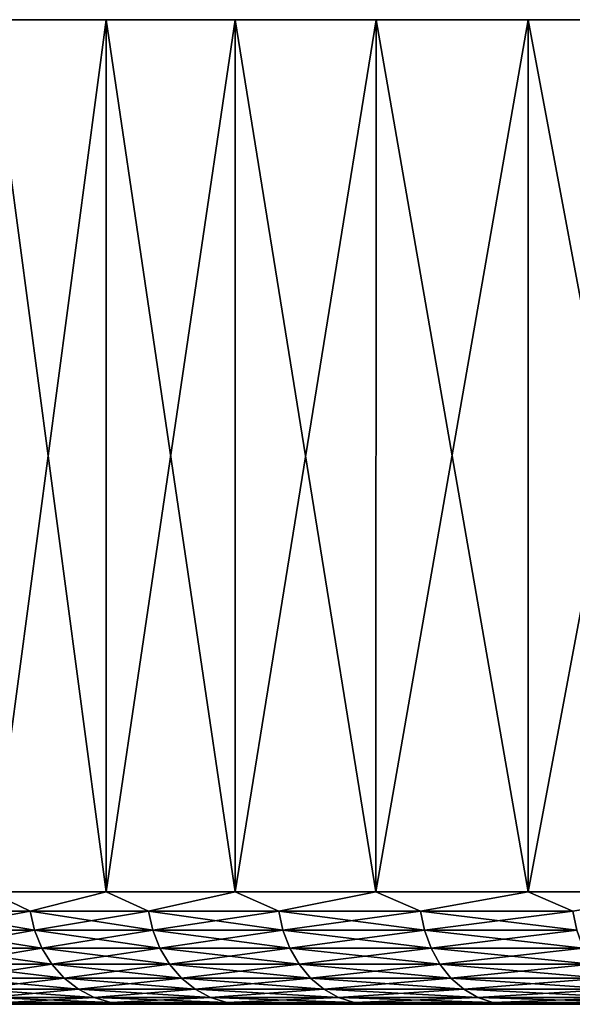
# Model space of a CAD drawing. Header units: metres. Extents: x -30 to 30, y -95 to 0.
# Tile 46 of 57: x -26.6 to -22.7, y -7 to 0. Entities that reach past the tile are written whole.
import ezdxf

# ---------------------------------------------------------------- set-up
doc = ezdxf.new("R2010")
doc.units = ezdxf.units.M
doc.layers.add('solid_122542', color=7, linetype='CONTINUOUS')

msp = doc.modelspace()

# ---------------------------------------------------------------- linework, layer by layer
at = {"layer": 'solid_122542'}
for points in [[(-26.808973, -6.2, 13.463988), (-25.980755, -6.2, 15.000013), (-26.808298, 0, 13.464624)], [(-26.808298, 0, -13.464624), (-26.808298, 0, 13.464624), (-25.980762, 0, 15)], [(-25.980755, -6.2, 15.000013), (-25.980762, 0, 15), (-26.808298, 0, 13.464624)], [(-25.980762, 0, -15), (-26.808298, 0, -13.464624), (-25.980762, 0, 15)], [(-25.980762, 0, -15), (-25.980762, 0, 15), (-25.064856, 0, 16.484354)], [(-25.064625, -6.2, 16.485285), (-25.064856, 0, 16.484354), (-25.980762, 0, 15)], [(-25.064856, 0, -16.484354), (-25.980762, 0, -15), (-25.064856, 0, 16.484354)], [(-25.980755, -6.2, 15.000013), (-25.064625, -6.2, 16.485285), (-25.980762, 0, 15)], [(-25.064856, 0, -16.484354), (-25.064856, 0, 16.484354), (-24.062599, 0, 17.915949)], [(-24.063684, -6.2, 17.914774), (-24.062599, 0, 17.915949), (-25.064856, 0, 16.484354)], [(-24.062599, 0, -17.915949), (-25.064856, 0, -16.484354), (-24.062599, 0, 17.915949)], [(-25.064625, -6.2, 16.485285), (-24.063684, -6.2, 17.914774), (-25.064856, 0, 16.484354)], [(-24.063684, -6.2, 17.914774), (-22.981319, -6.2, 19.283644), (-24.062599, 0, 17.915949)], [(-24.062599, 0, -17.915949), (-24.062599, 0, 17.915949), (-22.982246, 0, 19.28237)], [(-22.981319, -6.2, 19.283644), (-22.982246, 0, 19.28237), (-24.062599, 0, 17.915949)], [(-22.982246, 0, -19.28237), (-24.062599, 0, -17.915949), (-22.982246, 0, 19.28237)], [(-22.982246, 0, -19.28237), (-22.982246, 0, 19.28237), (-21.820644, 0, 20.587349)], [(-21.821194, -6.2, 20.587265), (-21.820644, 0, 20.587349), (-22.982246, 0, 19.28237)], [(-21.820644, 0, -20.587349), (-22.982246, 0, -19.28237), (-21.820644, 0, 20.587349)], [(-22.981319, -6.2, 19.283644), (-21.821194, -6.2, 20.587265), (-22.982246, 0, 19.28237)], [(-26.808973, -6.2, -13.463988), (-26.808298, 0, -13.464624), (-25.980762, 0, -15)], [(-25.980755, -6.2, -15.000013), (-26.808973, -6.2, -13.463988), (-25.980762, 0, -15)], [(-25.980755, -6.2, -15.000013), (-25.980762, 0, -15), (-25.064856, 0, -16.484354)], [(-25.064625, -6.2, -16.485285), (-25.980755, -6.2, -15.000013), (-25.064856, 0, -16.484354)], [(-25.064625, -6.2, -16.485285), (-25.064856, 0, -16.484354), (-24.062599, 0, -17.915949)], [(-24.063684, -6.2, -17.914774), (-25.064625, -6.2, -16.485285), (-24.062599, 0, -17.915949)], [(-24.063684, -6.2, -17.914774), (-24.062599, 0, -17.915949), (-22.982246, 0, -19.28237)], [(-22.981319, -6.2, -19.283644), (-24.063684, -6.2, -17.914774), (-22.982246, 0, -19.28237)], [(-22.981319, -6.2, -19.283644), (-22.982246, 0, -19.28237), (-21.820644, 0, -20.587349)], [(-21.821194, -6.2, -20.587265), (-22.981319, -6.2, -19.283644), (-21.820644, 0, -20.587349)], [(-26.522238, -6.338919, 13.994348), (-26.808973, -6.2, 13.463988), (-27.277905, -6.338919, 12.457401)], [(-27.277905, -6.338919, -12.457401), (-26.808973, -6.2, -13.463988), (-26.522238, -6.338919, -13.994348)], [(-26.522238, -6.338919, 13.994348), (-25.980755, -6.2, 15.000013), (-26.808973, -6.2, 13.463988)], [(-26.522238, -6.338919, -13.994348), (-26.808973, -6.2, -13.463988), (-25.980755, -6.2, -15.000013)], [(-25.680063, -6.338919, 15.485647), (-25.980755, -6.2, 15.000013), (-26.522238, -6.338919, 13.994348)], [(-26.522238, -6.338919, -13.994348), (-25.980755, -6.2, -15.000013), (-25.680063, -6.338919, -15.485647)], [(-25.680063, -6.338919, 15.485647), (-25.064625, -6.2, 16.485285), (-25.980755, -6.2, 15.000013)], [(-25.680063, -6.338919, -15.485647), (-25.980755, -6.2, -15.000013), (-25.064625, -6.2, -16.485285)], [(-24.754124, -6.338919, 16.926437), (-25.064625, -6.2, 16.485285), (-25.680063, -6.338919, 15.485647)], [(-25.680063, -6.338919, -15.485647), (-25.064625, -6.2, -16.485285), (-24.754124, -6.338919, -16.926437)], [(-24.754124, -6.338919, 16.926437), (-24.063684, -6.2, 17.914774), (-25.064625, -6.2, 16.485285)], [(-24.754124, -6.338919, -16.926437), (-25.064625, -6.2, -16.485285), (-24.063684, -6.2, -17.914774)], [(-23.747442, -6.338919, 18.312016), (-24.063684, -6.2, 17.914774), (-24.754124, -6.338919, 16.926437)], [(-24.754124, -6.338919, -16.926437), (-24.063684, -6.2, -17.914774), (-23.747442, -6.338919, -18.312016)], [(-23.747442, -6.338919, 18.312016), (-22.981319, -6.2, 19.283644), (-24.063684, -6.2, 17.914774)], [(-23.747442, -6.338919, -18.312016), (-24.063684, -6.2, -17.914774), (-22.981319, -6.2, -19.283644)], [(-22.663301, -6.338919, 19.637863), (-22.981319, -6.2, 19.283644), (-23.747442, -6.338919, 18.312016)], [(-23.747442, -6.338919, -18.312016), (-22.981319, -6.2, -19.283644), (-22.663301, -6.338919, -19.637863)], [(-22.663301, -6.338919, 19.637863), (-21.821194, -6.2, 20.587265), (-22.981319, -6.2, 19.283644)], [(-22.663301, -6.338919, -19.637863), (-22.981319, -6.2, -19.283644), (-21.821194, -6.2, -20.587265)], [(-27.277905, -6.338919, -12.457401), (-26.522238, -6.338919, -13.994348), (-27.245029, -6.473747, -12.442389)], [(-27.277905, -6.338919, 12.457401), (-27.245029, -6.473747, 12.442389), (-26.490276, -6.473747, 13.977483)], [(-26.522238, -6.338919, 13.994348), (-27.277905, -6.338919, 12.457401), (-26.490276, -6.473747, 13.977483)], [(-26.522238, -6.338919, -13.994348), (-26.490276, -6.473747, -13.977483), (-27.245029, -6.473747, -12.442389)], [(-26.522238, -6.338919, -13.994348), (-25.680063, -6.338919, -15.485647), (-26.490276, -6.473747, -13.977483)], [(-26.522238, -6.338919, 13.994348), (-26.490276, -6.473747, 13.977483), (-25.649115, -6.473747, 15.466985)], [(-25.680063, -6.338919, 15.485647), (-26.522238, -6.338919, 13.994348), (-25.649115, -6.473747, 15.466985)], [(-25.680063, -6.338919, -15.485647), (-25.649115, -6.473747, -15.466985), (-26.490276, -6.473747, -13.977483)], [(-25.680063, -6.338919, -15.485647), (-24.754124, -6.338919, -16.926437), (-25.649115, -6.473747, -15.466985)], [(-25.680063, -6.338919, 15.485647), (-25.649115, -6.473747, 15.466985), (-24.724293, -6.473747, 16.906038)], [(-24.754124, -6.338919, 16.926437), (-25.680063, -6.338919, 15.485647), (-24.724293, -6.473747, 16.906038)], [(-24.754124, -6.338919, -16.926437), (-24.724293, -6.473747, -16.906038), (-25.649115, -6.473747, -15.466985)], [(-24.754124, -6.338919, -16.926437), (-23.747442, -6.338919, -18.312016), (-24.724293, -6.473747, -16.906038)], [(-24.754124, -6.338919, 16.926437), (-24.724293, -6.473747, 16.906038), (-23.718824, -6.473747, 18.289946)], [(-23.747442, -6.338919, 18.312016), (-24.754124, -6.338919, 16.926437), (-23.718824, -6.473747, 18.289946)], [(-23.747442, -6.338919, -18.312016), (-23.718824, -6.473747, -18.289946), (-24.724293, -6.473747, -16.906038)], [(-23.747442, -6.338919, -18.312016), (-22.663301, -6.338919, -19.637863), (-23.718824, -6.473747, -18.289946)], [(-23.747442, -6.338919, 18.312016), (-23.718824, -6.473747, 18.289946), (-22.63599, -6.473747, 19.614197)], [(-22.663301, -6.338919, 19.637863), (-23.747442, -6.338919, 18.312016), (-22.63599, -6.473747, 19.614197)], [(-22.663301, -6.338919, -19.637863), (-22.63599, -6.473747, -19.614197), (-23.718824, -6.473747, -18.289946)], [(-27.245029, -6.473747, -12.442389), (-26.490276, -6.473747, -13.977483), (-27.191339, -6.600242, -12.417869)], [(-27.245029, -6.473747, 12.442389), (-27.191339, -6.600242, 12.417869), (-26.43807, -6.600242, 13.949937)], [(-26.490276, -6.473747, 13.977483), (-27.245029, -6.473747, 12.442389), (-26.43807, -6.600242, 13.949937)], [(-26.490276, -6.473747, -13.977483), (-26.43807, -6.600242, -13.949937), (-27.191339, -6.600242, -12.417869)], [(-26.490276, -6.473747, -13.977483), (-25.649115, -6.473747, -15.466985), (-26.43807, -6.600242, -13.949937)], [(-26.490276, -6.473747, 13.977483), (-26.43807, -6.600242, 13.949937), (-25.598568, -6.600242, 15.436504)], [(-25.649115, -6.473747, 15.466985), (-26.490276, -6.473747, 13.977483), (-25.598568, -6.600242, 15.436504)], [(-25.649115, -6.473747, -15.466985), (-25.598568, -6.600242, -15.436504), (-26.43807, -6.600242, -13.949937)], [(-25.649115, -6.473747, -15.466985), (-24.724293, -6.473747, -16.906038), (-25.598568, -6.600242, -15.436504)], [(-25.649115, -6.473747, 15.466985), (-25.598568, -6.600242, 15.436504), (-24.675568, -6.600242, 16.872721)], [(-24.724293, -6.473747, 16.906038), (-25.649115, -6.473747, 15.466985), (-24.675568, -6.600242, 16.872721)], [(-24.724293, -6.473747, -16.906038), (-24.675568, -6.600242, -16.872721), (-25.598568, -6.600242, -15.436504)], [(-24.724293, -6.473747, -16.906038), (-23.718824, -6.473747, -18.289946), (-24.675568, -6.600242, -16.872721)], [(-24.724293, -6.473747, 16.906038), (-24.675568, -6.600242, 16.872721), (-23.672081, -6.600242, 18.253902)], [(-23.718824, -6.473747, 18.289946), (-24.724293, -6.473747, 16.906038), (-23.672081, -6.600242, 18.253902)], [(-23.718824, -6.473747, -18.289946), (-23.672081, -6.600242, -18.253902), (-24.675568, -6.600242, -16.872721)], [(-23.718824, -6.473747, -18.289946), (-22.63599, -6.473747, -19.614197), (-23.672081, -6.600242, -18.253902)], [(-23.718824, -6.473747, 18.289946), (-23.672081, -6.600242, 18.253902), (-22.591381, -6.600242, 19.575542)], [(-22.63599, -6.473747, 19.614197), (-23.718824, -6.473747, 18.289946), (-22.591381, -6.600242, 19.575542)], [(-22.63599, -6.473747, -19.614197), (-22.591381, -6.600242, -19.575542), (-23.672081, -6.600242, -18.253902)], [(-27.191339, -6.600242, -12.417869), (-26.43807, -6.600242, -13.949937), (-27.118464, -6.714551, -12.384587)], [(-27.191339, -6.600242, 12.417869), (-27.118464, -6.714551, 12.384587), (-26.367216, -6.714551, 13.912551)], [(-26.43807, -6.600242, 13.949937), (-27.191339, -6.600242, 12.417869), (-26.367216, -6.714551, 13.912551)], [(-26.43807, -6.600242, -13.949937), (-26.367216, -6.714551, -13.912551), (-27.118464, -6.714551, -12.384587)], [(-26.43807, -6.600242, -13.949937), (-25.598568, -6.600242, -15.436504), (-26.367216, -6.714551, -13.912551)], [(-26.43807, -6.600242, 13.949937), (-26.367216, -6.714551, 13.912551), (-25.529963, -6.714551, 15.395134)], [(-25.598568, -6.600242, 15.436504), (-26.43807, -6.600242, 13.949937), (-25.529963, -6.714551, 15.395134)], [(-25.598568, -6.600242, -15.436504), (-25.529963, -6.714551, -15.395134), (-26.367216, -6.714551, -13.912551)], [(-25.598568, -6.600242, -15.436504), (-24.675568, -6.600242, -16.872721), (-25.529963, -6.714551, -15.395134)], [(-25.598568, -6.600242, 15.436504), (-25.529963, -6.714551, 15.395134), (-24.609436, -6.714551, 16.827501)], [(-24.675568, -6.600242, 16.872721), (-25.598568, -6.600242, 15.436504), (-24.609436, -6.714551, 16.827501)], [(-24.675568, -6.600242, -16.872721), (-24.609436, -6.714551, -16.827501), (-25.529963, -6.714551, -15.395134)], [(-24.675568, -6.600242, -16.872721), (-23.672081, -6.600242, -18.253902), (-24.609436, -6.714551, -16.827501)], [(-24.675568, -6.600242, 16.872721), (-24.609436, -6.714551, 16.827501), (-23.608639, -6.714551, 18.204981)], [(-23.672081, -6.600242, 18.253902), (-24.675568, -6.600242, 16.872721), (-23.608639, -6.714551, 18.204981)], [(-23.672081, -6.600242, -18.253902), (-23.608639, -6.714551, -18.204981), (-24.609436, -6.714551, -16.827501)], [(-23.672081, -6.600242, -18.253902), (-22.591381, -6.600242, -19.575542), (-23.608639, -6.714551, -18.204981)], [(-23.672081, -6.600242, 18.253902), (-23.608639, -6.714551, 18.204981), (-22.530834, -6.714551, 19.523079)], [(-22.591381, -6.600242, 19.575542), (-23.672081, -6.600242, 18.253902), (-22.530834, -6.714551, 19.523079)], [(-22.591381, -6.600242, -19.575542), (-22.530834, -6.714551, -19.523079), (-23.608639, -6.714551, -18.204981)], [(-27.118464, -6.714551, -12.384587), (-26.367216, -6.714551, -13.912551), (-27.028625, -6.813194, -12.343559)], [(-27.118464, -6.714551, 12.384587), (-27.028625, -6.813194, 12.343559), (-26.279865, -6.813194, 13.866461)], [(-26.367216, -6.714551, 13.912551), (-27.118464, -6.714551, 12.384587), (-26.279865, -6.813194, 13.866461)], [(-26.367216, -6.714551, -13.912551), (-26.279865, -6.813194, -13.866461), (-27.028625, -6.813194, -12.343559)], [(-26.367216, -6.714551, -13.912551), (-25.529963, -6.714551, -15.395134), (-26.279865, -6.813194, -13.866461)], [(-26.367216, -6.714551, 13.912551), (-26.279865, -6.813194, 13.866461), (-25.445385, -6.813194, 15.344132)], [(-25.529963, -6.714551, 15.395134), (-26.367216, -6.714551, 13.912551), (-25.445385, -6.813194, 15.344132)], [(-25.529963, -6.714551, -15.395134), (-25.445385, -6.813194, -15.344132), (-26.279865, -6.813194, -13.866461)], [(-25.529963, -6.714551, -15.395134), (-24.609436, -6.714551, -16.827501), (-25.445385, -6.813194, -15.344132)], [(-25.529963, -6.714551, 15.395134), (-25.445385, -6.813194, 15.344132), (-24.527908, -6.813194, 16.771753)], [(-24.609436, -6.714551, 16.827501), (-25.529963, -6.714551, 15.395134), (-24.527908, -6.813194, 16.771753)], [(-24.609436, -6.714551, -16.827501), (-24.527908, -6.813194, -16.771753), (-25.445385, -6.813194, -15.344132)], [(-24.609436, -6.714551, -16.827501), (-23.608639, -6.714551, -18.204981), (-24.527908, -6.813194, -16.771753)], [(-24.609436, -6.714551, 16.827501), (-24.527908, -6.813194, 16.771753), (-23.530426, -6.813194, 18.14467)], [(-23.608639, -6.714551, 18.204981), (-24.609436, -6.714551, 16.827501), (-23.530426, -6.813194, 18.14467)], [(-23.608639, -6.714551, -18.204981), (-23.530426, -6.813194, -18.14467), (-24.527908, -6.813194, -16.771753)], [(-23.608639, -6.714551, -18.204981), (-22.530834, -6.714551, -19.523079), (-23.530426, -6.813194, -18.14467)], [(-23.608639, -6.714551, 18.204981), (-23.530426, -6.813194, 18.14467), (-22.456194, -6.813194, 19.458403)], [(-22.530834, -6.714551, 19.523079), (-23.608639, -6.714551, 18.204981), (-22.456194, -6.813194, 19.458403)], [(-22.530834, -6.714551, -19.523079), (-22.456194, -6.813194, -19.458403), (-23.530426, -6.813194, -18.14467)], [(-27.028625, -6.813194, -12.343559), (-26.279865, -6.813194, -13.866461), (-26.924557, -6.893169, -12.296033)], [(-27.028625, -6.813194, 12.343559), (-26.924557, -6.893169, 12.296033), (-26.17868, -6.893169, 13.81307)], [(-26.279865, -6.813194, 13.866461), (-27.028625, -6.813194, 12.343559), (-26.17868, -6.893169, 13.81307)], [(-26.279865, -6.813194, -13.866461), (-26.17868, -6.893169, -13.81307), (-26.924557, -6.893169, -12.296033)], [(-26.279865, -6.813194, -13.866461), (-25.445385, -6.813194, -15.344132), (-26.17868, -6.893169, -13.81307)], [(-26.279865, -6.813194, 13.866461), (-26.17868, -6.893169, 13.81307), (-25.347414, -6.893169, 15.285052)], [(-25.445385, -6.813194, 15.344132), (-26.279865, -6.813194, 13.866461), (-25.347414, -6.893169, 15.285052)], [(-25.445385, -6.813194, -15.344132), (-25.347414, -6.893169, -15.285052), (-26.17868, -6.893169, -13.81307)], [(-25.445385, -6.813194, -15.344132), (-24.527908, -6.813194, -16.771753), (-25.347414, -6.893169, -15.285052)], [(-25.445385, -6.813194, 15.344132), (-25.347414, -6.893169, 15.285052), (-24.43347, -6.893169, 16.707178)], [(-24.527908, -6.813194, 16.771753), (-25.445385, -6.813194, 15.344132), (-24.43347, -6.893169, 16.707178)], [(-24.527908, -6.813194, -16.771753), (-24.43347, -6.893169, -16.707178), (-25.347414, -6.893169, -15.285052)], [(-24.527908, -6.813194, -16.771753), (-23.530426, -6.813194, -18.14467), (-24.43347, -6.893169, -16.707178)], [(-24.527908, -6.813194, 16.771753), (-24.43347, -6.893169, 16.707178), (-23.439827, -6.893169, 18.074808)], [(-23.530426, -6.813194, 18.14467), (-24.527908, -6.813194, 16.771753), (-23.439827, -6.893169, 18.074808)], [(-23.530426, -6.813194, -18.14467), (-23.439827, -6.893169, -18.074808), (-24.43347, -6.893169, -16.707178)], [(-23.530426, -6.813194, -18.14467), (-22.456194, -6.813194, -19.458403), (-23.439827, -6.893169, -18.074808)], [(-23.530426, -6.813194, 18.14467), (-23.439827, -6.893169, 18.074808), (-22.36973, -6.893169, 19.383482)], [(-22.456194, -6.813194, 19.458403), (-23.530426, -6.813194, 18.14467), (-22.36973, -6.893169, 19.383482)], [(-22.456194, -6.813194, -19.458403), (-22.36973, -6.893169, -19.383482), (-23.439827, -6.893169, -18.074808)], [(-26.924557, -6.893169, -12.296033), (-26.17868, -6.893169, -13.81307), (-26.809427, -6.95204, -12.243456)], [(-26.924557, -6.893169, 12.296033), (-26.809427, -6.95204, 12.243456), (-26.06674, -6.95204, 13.754006)], [(-26.17868, -6.893169, 13.81307), (-26.924557, -6.893169, 12.296033), (-26.06674, -6.95204, 13.754006)], [(-26.17868, -6.893169, -13.81307), (-26.06674, -6.95204, -13.754006), (-26.809427, -6.95204, -12.243456)], [(-26.17868, -6.893169, -13.81307), (-25.347414, -6.893169, -15.285052), (-26.06674, -6.95204, -13.754006)], [(-26.17868, -6.893169, 13.81307), (-26.06674, -6.95204, 13.754006), (-25.239029, -6.95204, 15.219694)], [(-25.347414, -6.893169, 15.285052), (-26.17868, -6.893169, 13.81307), (-25.239029, -6.95204, 15.219694)], [(-25.347414, -6.893169, -15.285052), (-25.239029, -6.95204, -15.219694), (-26.06674, -6.95204, -13.754006)], [(-25.347414, -6.893169, -15.285052), (-24.43347, -6.893169, -16.707178), (-25.239029, -6.95204, -15.219694)], [(-25.347414, -6.893169, 15.285052), (-25.239029, -6.95204, 15.219694), (-24.328991, -6.95204, 16.635738)], [(-24.43347, -6.893169, 16.707178), (-25.347414, -6.893169, 15.285052), (-24.328991, -6.95204, 16.635738)], [(-24.43347, -6.893169, -16.707178), (-24.328991, -6.95204, -16.635738), (-25.239029, -6.95204, -15.219694)], [(-24.43347, -6.893169, -16.707178), (-23.439827, -6.893169, -18.074808), (-24.328991, -6.95204, -16.635738)], [(-24.43347, -6.893169, 16.707178), (-24.328991, -6.95204, 16.635738), (-23.3396, -6.95204, 17.99752)], [(-23.439827, -6.893169, 18.074808), (-24.43347, -6.893169, 16.707178), (-23.3396, -6.95204, 17.99752)], [(-23.439827, -6.893169, -18.074808), (-23.3396, -6.95204, -17.99752), (-24.328991, -6.95204, -16.635738)], [(-23.439827, -6.893169, -18.074808), (-22.36973, -6.893169, -19.383482), (-23.3396, -6.95204, -17.99752)], [(-23.439827, -6.893169, 18.074808), (-23.3396, -6.95204, 17.99752), (-22.274078, -6.95204, 19.300598)], [(-22.36973, -6.893169, 19.383482), (-23.439827, -6.893169, 18.074808), (-22.274078, -6.95204, 19.300598)], [(-22.36973, -6.893169, -19.383482), (-22.274078, -6.95204, -19.300598), (-23.3396, -6.95204, -17.99752)], [(-26.809427, -6.95204, -12.243456), (-26.06674, -6.95204, -13.754006), (-26.686743, -6.988015, -12.187428)], [(-26.809427, -6.95204, 12.243456), (-26.686743, -6.988015, 12.187428), (-25.947454, -6.988015, 13.691066)], [(-26.06674, -6.95204, 13.754006), (-26.809427, -6.95204, 12.243456), (-25.947454, -6.988015, 13.691066)], [(-26.686743, -6.988015, -12.187428), (-26.360638, -7, -12.559334), (-26.721903, -7, -11.771459)], [(-26.721876, -7, 11.771522), (-26.721903, -7, -11.771459), (-26.360638, -7, -12.559334)], [(-26.686743, -6.988015, 12.187428), (-26.721876, -7, 11.771522), (-26.360609, -7, 12.559396)], [(-26.360609, -7, 12.559396), (-26.721876, -7, 11.771522), (-26.360638, -7, -12.559334)], [(-26.06674, -6.95204, -13.754006), (-25.947454, -6.988015, -13.691066), (-26.686743, -6.988015, -12.187428)], [(-26.686743, -6.988015, -12.187428), (-25.947454, -6.988015, -13.691066), (-26.360638, -7, -12.559334)], [(-26.686743, -6.988015, 12.187428), (-26.360609, -7, 12.559396), (-25.976192, -7, 13.336481)], [(-25.947454, -6.988015, 13.691066), (-26.686743, -6.988015, 12.187428), (-25.976192, -7, 13.336481)], [(-25.947454, -6.988015, -13.691066), (-25.976225, -7, -13.33642), (-26.360638, -7, -12.559334)], [(-26.360609, -7, 12.559396), (-26.360638, -7, -12.559334), (-25.976225, -7, -13.33642)], [(-25.976192, -7, 13.336481), (-26.360609, -7, 12.559396), (-25.976225, -7, -13.33642)], [(-26.06674, -6.95204, -13.754006), (-25.239029, -6.95204, -15.219694), (-25.947454, -6.988015, -13.691066)], [(-26.06674, -6.95204, 13.754006), (-25.947454, -6.988015, 13.691066), (-25.123529, -6.988015, 15.150046)], [(-25.239029, -6.95204, 15.219694), (-26.06674, -6.95204, 13.754006), (-25.123529, -6.988015, 15.150046)], [(-25.947454, -6.988015, -13.691066), (-25.569649, -7, -14.100668), (-25.976225, -7, -13.33642)], [(-25.976192, -7, 13.336481), (-25.976225, -7, -13.33642), (-25.569649, -7, -14.100668)], [(-25.947454, -6.988015, 13.691066), (-25.976192, -7, 13.336481), (-25.569616, -7, 14.100728)], [(-25.569616, -7, 14.100728), (-25.976192, -7, 13.336481), (-25.569649, -7, -14.100668)], [(-25.239029, -6.95204, -15.219694), (-25.123529, -6.988015, -15.150046), (-25.947454, -6.988015, -13.691066)], [(-25.947454, -6.988015, -13.691066), (-25.123529, -6.988015, -15.150046), (-25.569649, -7, -14.100668)], [(-25.947454, -6.988015, 13.691066), (-25.569616, -7, 14.100728), (-25.141655, -7, 14.850453)], [(-25.123529, -6.988015, 15.150046), (-25.947454, -6.988015, 13.691066), (-25.141655, -7, 14.850453)], [(-25.123529, -6.988015, -15.150046), (-25.141689, -7, -14.850395), (-25.569649, -7, -14.100668)], [(-25.569616, -7, 14.100728), (-25.569649, -7, -14.100668), (-25.141689, -7, -14.850395)], [(-25.141655, -7, 14.850453), (-25.569616, -7, 14.100728), (-25.141689, -7, -14.850395)], [(-25.239029, -6.95204, -15.219694), (-24.328991, -6.95204, -16.635738), (-25.123529, -6.988015, -15.150046)], [(-25.239029, -6.95204, 15.219694), (-25.123529, -6.988015, 15.150046), (-24.217659, -6.988015, 16.55961)], [(-24.328991, -6.95204, 16.635738), (-25.239029, -6.95204, 15.219694), (-24.217659, -6.988015, 16.55961)], [(-25.123529, -6.988015, -15.150046), (-24.690687, -7, -15.588391), (-25.141689, -7, -14.850395)], [(-25.141655, -7, 14.850453), (-25.141689, -7, -14.850395), (-24.690687, -7, -15.588391)], [(-25.123529, -6.988015, 15.150046), (-25.141655, -7, 14.850453), (-24.690649, -7, 15.588449)], [(-24.690649, -7, 15.588449), (-25.141655, -7, 14.850453), (-24.690687, -7, -15.588391)], [(-24.328991, -6.95204, -16.635738), (-24.217659, -6.988015, -16.55961), (-25.123529, -6.988015, -15.150046)], [(-25.123529, -6.988015, -15.150046), (-24.217659, -6.988015, -16.55961), (-24.690687, -7, -15.588391)], [(-25.123529, -6.988015, 15.150046), (-24.690649, -7, 15.588449), (-24.21702, -7, 16.314293)], [(-24.217659, -6.988015, 16.55961), (-25.123529, -6.988015, 15.150046), (-24.21702, -7, 16.314293)], [(-24.217659, -6.988015, -16.55961), (-24.217058, -7, -16.314238), (-24.690687, -7, -15.588391)], [(-24.690649, -7, 15.588449), (-24.690687, -7, -15.588391), (-24.217058, -7, -16.314238)], [(-24.21702, -7, 16.314293), (-24.690649, -7, 15.588449), (-24.217058, -7, -16.314238)], [(-24.328991, -6.95204, -16.635738), (-23.3396, -6.95204, -17.99752), (-24.217659, -6.988015, -16.55961)], [(-24.328991, -6.95204, 16.635738), (-24.217659, -6.988015, 16.55961), (-23.232794, -6.988015, 17.915161)], [(-23.3396, -6.95204, 17.99752), (-24.328991, -6.95204, 16.635738), (-23.232794, -6.988015, 17.915161)], [(-23.3396, -6.95204, -17.99752), (-23.232794, -6.988015, -17.915161), (-24.217659, -6.988015, -16.55961)], [(-24.217659, -6.988015, -16.55961), (-23.722088, -7, -17.026052), (-24.217058, -7, -16.314238)], [(-24.217659, -6.988015, -16.55961), (-23.232794, -6.988015, -17.915161), (-23.722088, -7, -17.026052)], [(-24.217659, -6.988015, 16.55961), (-24.21702, -7, 16.314293), (-23.722048, -7, 17.026108)], [(-24.217659, -6.988015, 16.55961), (-23.722048, -7, 17.026108), (-23.207014, -7, 17.722013)], [(-23.232794, -6.988015, 17.915161), (-24.217659, -6.988015, 16.55961), (-23.207014, -7, 17.722013)], [(-24.21702, -7, 16.314293), (-24.217058, -7, -16.314238), (-23.722088, -7, -17.026052)], [(-23.722048, -7, 17.026108), (-24.21702, -7, 16.314293), (-23.722088, -7, -17.026052)], [(-23.232794, -6.988015, -17.915161), (-23.207056, -7, -17.72196), (-23.722088, -7, -17.026052)], [(-23.722048, -7, 17.026108), (-23.722088, -7, -17.026052), (-23.207056, -7, -17.72196)], [(-23.207014, -7, 17.722013), (-23.722048, -7, 17.026108), (-23.207056, -7, -17.72196)], [(-23.3396, -6.95204, -17.99752), (-22.274078, -6.95204, -19.300598), (-23.232794, -6.988015, -17.915161)], [(-23.3396, -6.95204, 17.99752), (-23.232794, -6.988015, 17.915161), (-22.172148, -6.988015, 19.212275)], [(-22.274078, -6.95204, 19.300598), (-23.3396, -6.95204, 17.99752), (-22.172148, -6.988015, 19.212275)], [(-22.274078, -6.95204, -19.300598), (-22.172148, -6.988015, -19.212275), (-23.232794, -6.988015, -17.915161)], [(-23.232794, -6.988015, -17.915161), (-22.67305, -7, -18.400322), (-23.207056, -7, -17.72196)], [(-23.232794, -6.988015, -17.915161), (-22.172148, -6.988015, -19.212275), (-22.67305, -7, -18.400322)], [(-23.232794, -6.988015, 17.915161), (-23.207014, -7, 17.722013), (-22.673008, -7, 18.400375)], [(-23.232794, -6.988015, 17.915161), (-22.673008, -7, 18.400375), (-22.118052, -7, 19.063585)], [(-22.172148, -6.988015, 19.212275), (-23.232794, -6.988015, 17.915161), (-22.118052, -7, 19.063585)], [(-23.207014, -7, 17.722013), (-23.207056, -7, -17.72196), (-22.67305, -7, -18.400322)], [(-22.673008, -7, 18.400375), (-23.207014, -7, 17.722013), (-22.67305, -7, -18.400322)], [(-22.172148, -6.988015, -19.212275), (-22.118095, -7, -19.063536), (-22.67305, -7, -18.400322)], [(-22.673008, -7, 18.400375), (-22.67305, -7, -18.400322), (-22.118095, -7, -19.063536)], [(-22.118052, -7, 19.063585), (-22.673008, -7, 18.400375), (-22.118095, -7, -19.063536)]]:
    msp.add_3dface(points, dxfattribs=at)

doc.saveas('drawing.dxf')
